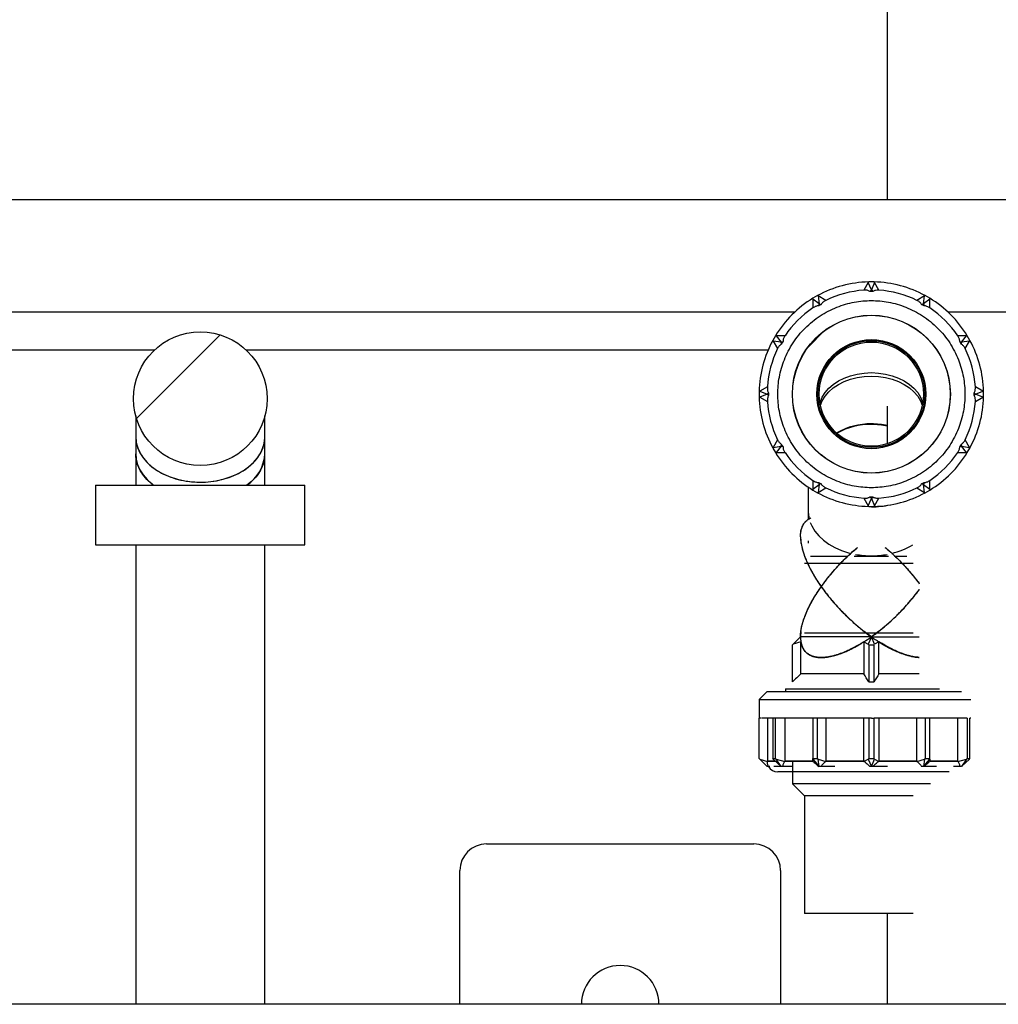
# Model space of a CAD drawing. Header units: millimetres. Extents: x 0 to 841, y 0 to 594.
# Tile 9 of 256: x 288 to 303, y 25 to 40. Entities that reach past the tile are written whole.
import ezdxf

# ---------------------------------------------------------------- set-up
doc = ezdxf.new("R2010")
doc.units = ezdxf.units.MM
doc.layers.add('TRAIT-FINS', color=9, linetype='Continuous')
doc.layers.add('TRAIT-FORT', color=4, linetype='Continuous', lineweight=25)

msp = doc.modelspace()

# ---------------------------------------------------------------- hatches: boundary and pattern name
at = {"layer": 'TRAIT-FINS'}
h = msp.add_hatch(dxfattribs=at)
h.set_pattern_fill('ANSI31', color=9, style=0)
edge = h.paths.add_edge_path(flags=0)
edge.add_arc((300.933, 34.364), 1.18, 0, 360)
edge = h.paths.add_edge_path(flags=0)
edge.add_arc((300.933, 34.364), 0.816, 0, 360)
h = msp.add_hatch(dxfattribs=at)
h.set_pattern_fill('ANSI31', color=9, style=0)
edge = h.paths.add_edge_path(flags=0)
edge.add_arc((290.894, 34.296), 1, 0, 360)
h = msp.add_hatch(dxfattribs=at)
h.set_pattern_fill('ANSI31', color=9, style=0)
edge = h.paths.add_edge_path(flags=0)
edge.add_line((296.596, 25.234), (297.756, 25.234))
edge.add_arc((297.176, 25.234), 0.58, 360, 540)

# ---------------------------------------------------------------- linework, layer by layer
at = {"layer": 'TRAIT-FORT', "color": 4, "linetype": 'Continuous', "lineweight": 25}
for p, q in [((301.176, 37.274), (301.176, 48.174)), ((320.176, 37.274), (272.192, 37.274)), ((300.887, 36.034), (300.821, 35.92)), ((300.887, 36.034), (300.893, 36.044)), ((300.933, 35.924), (300.887, 36.034)), ((300.973, 36.044), (300.893, 36.044)), ((300.979, 36.034), (300.933, 35.924)), ((300.973, 36.044), (300.979, 36.034)), ((301.045, 35.92), (300.979, 36.034)), ((300.128, 35.839), (300.058, 35.799)), ((300.137, 35.833), (300.128, 35.839)), ((300.137, 35.833), (300.153, 35.715)), ((300.252, 35.767), (300.137, 35.833)), ((300.911, 35.902), (300.933, 35.924)), ((300.933, 35.924), (300.955, 35.902)), ((301.729, 35.833), (301.614, 35.767)), ((301.713, 35.715), (301.729, 35.833)), ((301.729, 35.833), (301.738, 35.839)), ((301.808, 35.799), (301.738, 35.839)), ((300.058, 35.787), (300.058, 35.799)), ((300.058, 35.787), (300.058, 35.655)), ((300.153, 35.715), (300.058, 35.787)), ((300.145, 35.685), (300.153, 35.715)), ((300.153, 35.715), (300.183, 35.707)), ((301.684, 35.707), (301.713, 35.715)), ((301.808, 35.787), (301.713, 35.715)), ((301.713, 35.715), (301.721, 35.685)), ((301.808, 35.787), (301.808, 35.799)), ((301.808, 35.655), (301.808, 35.787)), ((280.472, 35.594), (299.789, 35.594)), ((302.077, 35.594), (303.592, 35.594)), ((299.498, 35.238), (299.458, 35.169)), ((299.509, 35.238), (299.498, 35.238)), ((299.509, 35.238), (299.582, 35.144)), ((299.641, 35.238), (299.509, 35.238)), ((302.357, 35.238), (302.225, 35.238)), ((302.284, 35.144), (302.357, 35.238)), ((302.357, 35.238), (302.368, 35.238)), ((302.408, 35.169), (302.368, 35.238)), ((299.464, 35.159), (299.458, 35.169)), ((299.582, 35.144), (299.464, 35.159)), ((299.464, 35.159), (299.53, 35.045)), ((299.582, 35.144), (299.612, 35.152)), ((299.59, 35.114), (299.582, 35.144)), ((302.255, 35.152), (302.284, 35.144)), ((302.284, 35.144), (302.276, 35.114)), ((302.402, 35.159), (302.284, 35.144)), ((302.336, 35.045), (302.402, 35.159)), ((302.402, 35.159), (302.408, 35.169)), ((280.618, 35.029), (290.213, 35.029)), ((291.574, 35.029), (299.39, 35.029)), ((299.263, 34.409), (299.253, 34.404)), ((299.253, 34.404), (299.253, 34.324)), ((299.377, 34.475), (299.263, 34.409)), ((299.263, 34.409), (299.373, 34.364)), ((299.373, 34.364), (299.263, 34.318)), ((299.373, 34.364), (299.395, 34.385)), ((299.395, 34.342), (299.373, 34.364)), ((302.471, 34.385), (302.493, 34.364)), ((302.493, 34.364), (302.471, 34.342)), ((302.603, 34.409), (302.489, 34.475)), ((302.493, 34.364), (302.603, 34.409)), ((302.603, 34.318), (302.493, 34.364)), ((302.603, 34.409), (302.613, 34.404)), ((302.613, 34.324), (302.613, 34.404)), ((299.263, 34.318), (299.253, 34.324)), ((299.263, 34.318), (299.377, 34.252)), ((301.176, 33.623), (301.176, 34.185)), ((302.489, 34.252), (302.603, 34.318)), ((302.603, 34.318), (302.613, 34.324)), ((289.928, 34.037), (289.928, 33.73)), ((291.86, 33.73), (291.86, 34.037)), ((289.928, 33.73), (289.928, 33.474)), ((291.86, 33.474), (291.86, 33.73)), ((299.53, 33.682), (299.464, 33.568)), ((299.582, 33.584), (299.59, 33.613)), ((302.276, 33.613), (302.284, 33.584)), ((302.402, 33.568), (302.336, 33.682)), ((289.928, 33.474), (289.928, 33.004)), ((291.86, 33.004), (291.86, 33.473)), ((299.464, 33.568), (299.458, 33.558)), ((299.458, 33.558), (299.498, 33.489)), ((299.464, 33.568), (299.582, 33.584)), ((299.509, 33.489), (299.498, 33.489)), ((299.582, 33.584), (299.509, 33.489)), ((299.509, 33.489), (299.641, 33.489)), ((299.612, 33.576), (299.582, 33.584)), ((302.225, 33.489), (302.357, 33.489)), ((302.284, 33.584), (302.255, 33.576)), ((302.284, 33.584), (302.402, 33.568)), ((302.357, 33.489), (302.284, 33.584)), ((302.357, 33.489), (302.368, 33.489)), ((302.368, 33.489), (302.408, 33.558)), ((302.402, 33.568), (302.408, 33.558)), ((289.328, 33.004), (289.328, 32.107)), ((289.328, 33.004), (292.459, 33.004)), ((292.459, 32.107), (292.459, 33.004)), ((300.058, 33.072), (300.058, 32.94)), ((300.058, 32.94), (300.153, 33.013)), ((300.153, 33.013), (300.137, 32.894)), ((300.153, 33.013), (300.145, 33.042)), ((300.183, 33.021), (300.153, 33.013)), ((301.713, 33.013), (301.684, 33.021)), ((301.721, 33.042), (301.713, 33.013)), ((301.713, 33.013), (301.808, 32.94)), ((301.729, 32.894), (301.713, 33.013)), ((301.808, 32.94), (301.808, 33.072)), ((299.989, 32.974), (299.989, 32.612)), ((300.058, 32.94), (300.058, 32.929)), ((300.058, 32.929), (300.128, 32.889)), ((300.137, 32.894), (300.128, 32.889)), ((300.137, 32.894), (300.252, 32.96)), ((301.614, 32.96), (301.729, 32.894)), ((301.729, 32.894), (301.738, 32.889)), ((301.738, 32.889), (301.808, 32.929)), ((301.808, 32.94), (301.808, 32.929)), ((300.821, 32.808), (300.887, 32.693)), ((300.887, 32.693), (300.933, 32.804)), ((300.933, 32.804), (300.911, 32.825)), ((300.955, 32.825), (300.933, 32.804)), ((300.933, 32.804), (300.979, 32.693)), ((300.979, 32.693), (301.045, 32.808)), ((299.989, 32.612), (299.989, 32.491)), ((300.887, 32.693), (300.893, 32.684)), ((300.893, 32.684), (300.973, 32.684)), ((300.979, 32.693), (300.973, 32.684)), ((299.874, 32.231), (299.875, 32.24)), ((299.989, 32.17), (299.989, 32.136)), ((289.328, 32.107), (292.459, 32.107)), ((289.928, 32.107), (289.928, 25.234)), ((291.86, 25.234), (291.86, 32.107)), ((299.933, 31.833), (301.558, 31.833)), ((300.025, 31.942), (300.582, 31.942)), ((300.675, 31.942), (301.191, 31.942)), ((301.286, 31.942), (301.464, 31.942)), ((299.879, 30.813), (299.873, 30.733)), ((299.933, 30.793), (301.558, 30.793)), ((300.933, 30.733), (300.827, 30.813)), ((300.933, 30.733), (300.851, 30.793)), ((301.039, 30.813), (300.933, 30.733)), ((299.763, 30.623), (299.873, 30.733)), ((299.879, 30.658), (299.763, 30.623)), ((300.933, 30.733), (299.873, 30.733)), ((299.879, 30.178), (299.879, 30.658)), ((300.82, 30.658), (300.887, 30.623)), ((300.82, 30.658), (300.82, 30.178)), ((300.933, 30.733), (300.887, 30.623)), ((300.979, 30.623), (300.933, 30.733)), ((300.933, 30.733), (301.65, 30.733)), ((301.046, 30.658), (300.979, 30.623)), ((301.046, 30.178), (301.046, 30.658)), ((299.753, 30.613), (299.763, 30.623)), ((299.753, 30.057), (299.753, 30.613)), ((300.893, 30.613), (300.887, 30.623)), ((300.893, 30.613), (300.893, 30.057)), ((300.893, 30.613), (300.973, 30.613)), ((300.973, 30.613), (300.979, 30.623)), ((300.973, 30.057), (300.973, 30.613)), ((299.753, 30.058), (299.753, 30.058)), ((300.82, 30.178), (299.879, 30.178)), ((301.65, 30.178), (301.046, 30.178)), ((299.373, 29.913), (299.253, 29.793)), ((299.373, 29.913), (302.284, 29.913)), ((299.648, 29.953), (299.648, 29.913)), ((299.648, 29.953), (301.953, 29.953)), ((299.253, 29.793), (299.253, 29.513)), ((299.253, 29.793), (302.421, 29.793)), ((299.253, 28.913), (299.253, 29.513)), ((299.377, 29.513), (299.377, 28.873)), ((299.458, 29.513), (299.458, 28.913)), ((299.498, 29.513), (299.478, 29.513)), ((299.498, 29.513), (299.499, 29.513)), ((299.498, 28.913), (299.498, 29.513)), ((299.641, 29.513), (299.641, 28.873)), ((300.093, 29.513), (300.058, 29.513)), ((300.058, 29.513), (300.058, 28.913)), ((300.128, 28.913), (300.128, 29.513)), ((300.252, 29.513), (300.252, 28.873)), ((300.821, 28.873), (300.821, 29.513)), ((300.893, 29.513), (300.893, 29.513)), ((300.933, 29.513), (300.893, 29.513)), ((300.893, 29.513), (300.893, 28.913)), ((300.933, 29.513), (300.973, 29.513)), ((300.98, 29.513), (300.973, 29.513)), ((300.973, 28.913), (300.973, 29.513)), ((300.973, 29.513), (300.973, 29.513)), ((301.045, 29.513), (301.045, 28.873)), ((301.614, 28.873), (301.614, 29.513)), ((301.738, 29.513), (301.738, 29.513)), ((301.773, 29.513), (301.738, 29.513)), ((301.738, 29.513), (301.738, 28.913)), ((301.808, 29.513), (301.773, 29.513)), ((301.808, 28.913), (301.808, 29.513)), ((302.225, 28.873), (302.225, 29.513)), ((302.368, 29.513), (302.368, 28.913)), ((302.408, 28.913), (302.408, 29.513)), ((299.263, 28.904), (299.253, 28.913)), ((299.263, 28.904), (299.377, 28.869)), ((299.373, 28.793), (299.263, 28.904)), ((299.458, 28.913), (299.498, 28.913)), ((299.464, 28.904), (299.458, 28.913)), ((299.464, 28.904), (299.582, 28.793)), ((299.509, 28.904), (299.498, 28.913)), ((299.509, 28.904), (299.641, 28.869)), ((299.582, 28.793), (299.509, 28.904)), ((300.058, 28.913), (300.128, 28.913)), ((300.058, 28.904), (300.058, 28.913)), ((300.058, 28.904), (300.153, 28.793)), ((300.058, 28.869), (300.058, 28.904)), ((300.137, 28.904), (300.128, 28.913)), ((300.137, 28.904), (300.252, 28.869)), ((300.153, 28.793), (300.137, 28.904)), ((300.821, 28.869), (300.887, 28.904)), ((300.887, 28.904), (300.893, 28.913)), ((300.887, 28.904), (300.933, 28.793)), ((300.893, 28.913), (300.973, 28.913)), ((300.933, 28.793), (300.979, 28.904)), ((300.979, 28.904), (300.973, 28.913)), ((300.979, 28.904), (301.045, 28.869)), ((301.614, 28.869), (301.729, 28.904)), ((301.729, 28.904), (301.713, 28.793)), ((301.713, 28.793), (301.808, 28.904)), ((301.729, 28.904), (301.738, 28.913)), ((301.738, 28.913), (301.808, 28.913)), ((301.808, 28.904), (301.808, 28.913)), ((301.808, 28.904), (301.808, 28.869)), ((302.225, 28.869), (302.357, 28.904)), ((302.357, 28.904), (302.284, 28.794)), ((302.287, 28.796), (302.402, 28.904)), ((302.357, 28.904), (302.368, 28.913)), ((302.368, 28.913), (302.408, 28.913)), ((302.402, 28.904), (302.408, 28.913)), ((299.395, 28.793), (299.373, 28.793)), ((299.496, 28.873), (299.376, 28.873)), ((299.376, 28.873), (299.496, 28.873)), ((299.496, 28.873), (299.377, 28.873)), ((299.415, 28.793), (299.395, 28.793)), ((299.582, 28.793), (299.472, 28.793)), ((299.612, 28.793), (299.582, 28.793)), ((299.742, 28.793), (299.612, 28.793)), ((299.635, 28.873), (300.058, 28.873)), ((299.635, 28.873), (300.058, 28.873)), ((300.058, 28.873), (299.636, 28.873)), ((300.058, 28.873), (299.636, 28.873)), ((300.058, 28.873), (299.636, 28.873)), ((300.058, 28.873), (299.636, 28.873)), ((300.058, 28.873), (299.636, 28.873)), ((300.058, 28.873), (299.636, 28.873)), ((299.636, 28.873), (300.058, 28.873)), ((299.636, 28.873), (300.058, 28.873)), ((299.636, 28.873), (300.058, 28.873)), ((299.637, 28.873), (300.058, 28.873)), ((299.637, 28.873), (300.058, 28.873)), ((300.058, 28.873), (299.641, 28.873)), ((299.751, 28.873), (299.751, 28.713)), ((300.153, 28.793), (300.145, 28.793)), ((300.183, 28.793), (300.153, 28.793)), ((300.389, 28.793), (300.183, 28.793)), ((300.245, 28.873), (300.821, 28.873)), ((300.821, 28.873), (300.249, 28.873)), ((300.821, 28.873), (300.249, 28.873)), ((300.821, 28.873), (300.249, 28.873)), ((300.821, 28.873), (300.249, 28.873)), ((300.821, 28.873), (300.249, 28.873)), ((300.249, 28.873), (300.821, 28.873)), ((300.249, 28.873), (300.821, 28.873)), ((300.249, 28.873), (300.821, 28.873)), ((300.249, 28.873), (300.821, 28.873)), ((300.249, 28.873), (300.821, 28.873)), ((300.249, 28.873), (300.821, 28.873)), ((300.821, 28.873), (300.25, 28.873)), ((300.821, 28.873), (300.25, 28.873)), ((300.821, 28.873), (300.25, 28.873)), ((300.821, 28.873), (300.25, 28.873)), ((300.821, 28.873), (300.25, 28.873)), ((300.25, 28.873), (300.821, 28.873)), ((300.25, 28.873), (300.821, 28.873)), ((300.25, 28.873), (300.821, 28.873)), ((300.828, 28.873), (300.251, 28.873)), ((300.251, 28.873), (300.821, 28.873)), ((300.933, 28.793), (300.911, 28.793)), ((300.955, 28.793), (300.933, 28.793)), ((301.176, 28.793), (300.955, 28.793)), ((301.038, 28.873), (301.614, 28.873)), ((301.614, 28.873), (301.045, 28.873)), ((301.614, 28.873), (301.045, 28.873)), ((301.614, 28.873), (301.045, 28.873)), ((301.614, 28.873), (301.045, 28.873)), ((301.614, 28.873), (301.045, 28.873)), ((301.614, 28.873), (301.045, 28.873)), ((301.614, 28.873), (301.045, 28.873)), ((301.614, 28.873), (301.045, 28.873)), ((301.614, 28.873), (301.045, 28.873)), ((301.614, 28.873), (301.045, 28.873)), ((301.614, 28.873), (301.045, 28.873)), ((301.045, 28.873), (301.614, 28.873)), ((301.045, 28.873), (301.614, 28.873)), ((301.045, 28.873), (301.614, 28.873)), ((301.045, 28.873), (301.614, 28.873)), ((301.045, 28.873), (301.614, 28.873)), ((301.045, 28.873), (301.614, 28.873)), ((301.045, 28.873), (301.614, 28.873)), ((301.045, 28.873), (301.614, 28.873)), ((301.045, 28.873), (301.614, 28.873)), ((301.045, 28.873), (301.614, 28.873)), ((301.713, 28.793), (301.684, 28.793)), ((301.721, 28.793), (301.713, 28.793)), ((301.907, 28.793), (301.721, 28.793)), ((302.229, 28.873), (301.808, 28.873)), ((302.231, 28.873), (301.808, 28.873)), ((302.23, 28.873), (301.808, 28.873)), ((302.225, 28.873), (301.808, 28.873)), ((302.23, 28.873), (301.808, 28.873)), ((302.23, 28.873), (301.808, 28.873)), ((302.229, 28.873), (301.808, 28.873)), ((302.231, 28.873), (301.808, 28.873)), ((302.229, 28.873), (301.808, 28.873)), ((302.229, 28.873), (301.808, 28.873)), ((301.808, 28.873), (302.23, 28.873)), ((301.808, 28.873), (302.23, 28.873)), ((301.808, 28.873), (302.23, 28.873)), ((301.808, 28.873), (302.23, 28.873)), ((301.808, 28.873), (302.23, 28.873)), ((301.808, 28.873), (302.23, 28.873)), ((301.808, 28.873), (302.23, 28.873)), ((302.283, 28.793), (302.255, 28.793)), ((299.753, 28.713), (299.753, 28.533)), ((299.753, 28.533), (299.933, 28.353)), ((300.933, 28.533), (299.753, 28.533)), ((301.818, 28.533), (300.933, 28.533)), ((299.933, 28.353), (299.933, 26.593)), ((301.558, 28.353), (299.933, 28.353)), ((295.176, 27.634), (299.176, 27.634)), ((294.776, 25.234), (294.776, 27.234)), ((299.576, 27.234), (299.576, 25.234)), ((301.558, 26.593), (299.933, 26.593)), ((301.176, 25.234), (301.176, 26.593)), ((289.928, 25.234), (275.576, 25.234)), ((290.894, 25.234), (289.928, 25.234)), ((291.86, 25.234), (290.894, 25.234)), ((294.776, 25.234), (291.86, 25.234)), ((296.596, 25.234), (294.776, 25.234)), ((297.756, 25.234), (296.596, 25.234)), ((299.576, 25.234), (297.756, 25.234)), ((301.176, 25.234), (299.576, 25.234)), ((320.176, 25.234), (301.176, 25.234))]:
    msp.add_line(p, q, dxfattribs=at)
at = {"layer": 'TRAIT-FORT', "color": 4, "linetype": 'Continuous', "lineweight": 25, "flags": 128}
for points in [[(300.165, 34.229), (300.169, 34.246), (300.198, 34.319), (300.24, 34.388), (300.296, 34.452), (300.363, 34.51), (300.441, 34.562), (300.528, 34.605), (300.622, 34.64), (300.723, 34.665), (300.827, 34.68), (300.933, 34.686)], [(300.171, 34.198), (300.198, 34.266), (300.24, 34.335), (300.296, 34.399), (300.363, 34.457), (300.441, 34.509), (300.528, 34.552), (300.622, 34.587), (300.723, 34.612), (300.827, 34.627), (300.933, 34.632)], [(300.933, 34.686), (301.039, 34.68), (301.143, 34.665), (301.244, 34.64), (301.338, 34.605), (301.425, 34.562), (301.503, 34.51), (301.57, 34.452), (301.626, 34.388), (301.668, 34.319), (301.697, 34.246), (301.701, 34.229)], [(300.933, 34.632), (301.039, 34.627), (301.143, 34.612), (301.244, 34.587), (301.338, 34.552), (301.425, 34.509), (301.503, 34.457), (301.57, 34.399), (301.626, 34.335), (301.668, 34.266), (301.695, 34.198)], [(289.928, 33.73), (289.935, 33.647), (289.956, 33.566), (289.99, 33.488), (290.038, 33.412), (290.099, 33.342), (290.171, 33.277), (290.253, 33.218), (290.345, 33.168), (290.445, 33.125), (290.551, 33.091), (290.662, 33.067), (290.777, 33.052), (290.894, 33.047)], [(290.894, 33.047), (291.01, 33.052), (291.125, 33.067), (291.236, 33.091), (291.343, 33.125), (291.442, 33.168), (291.534, 33.218), (291.617, 33.277), (291.689, 33.342), (291.749, 33.412), (291.797, 33.488), (291.832, 33.566), (291.853, 33.647), (291.86, 33.73)], [(289.928, 33.474), (289.935, 33.391), (289.956, 33.31), (289.99, 33.231), (290.038, 33.156), (290.099, 33.086), (290.171, 33.021), (290.192, 33.004)], [(299.989, 32.612), (299.993, 32.551), (300.003, 32.499)], [(300.02, 32.444), (300.043, 32.391), (300.088, 32.315), (300.146, 32.244), (300.216, 32.178), (300.297, 32.119), (300.388, 32.068), (300.486, 32.024), (300.592, 31.99), (300.628, 31.981)]]:
    msp.add_lwpolyline(points, dxfattribs=at)
at = {"layer": 'TRAIT-FORT', "color": 4, "linetype": 'Continuous', "lineweight": 25}
for centre, radius in [((300.933, 34.364), 1.182), ((300.933, 34.364), 1.18), ((290.894, 34.296), 1), ((300.933, 34.364), 0.816), ((300.933, 34.364), 0.8), ((300.933, 34.364), 0.78)]:
    msp.add_circle(centre, radius, dxfattribs=at)
for centre, radius, start, end in [((300.933, 34.364), 1.68, 91.3738, 118.6262), ((300.933, 34.364), 1.68, 61.3738, 88.6262), ((300.933, 34.364), 1.56, 94.102, 115.898), ((300.933, 34.364), 1.56, 64.102, 85.898), ((300.933, 34.364), 1.68, 121.3738, 148.6262), ((300.933, 34.364), 1.56, 124.102, 145.898), ((300.933, 34.364), 1.68, 31.3738, 58.6262), ((300.933, 34.364), 1.56, 34.102, 55.898), ((300.933, 34.364), 1.68, 151.3738, 178.6262), ((300.933, 34.364), 1.68, 1.3738, 28.6262), ((300.933, 34.364), 1.56, 154.102, 175.898), ((300.933, 34.364), 1.56, 4.102, 25.898), ((300.933, 34.364), 1.68, 181.3738, 208.6262), ((300.933, 34.364), 1.56, 184.102, 205.898), ((300.933, 34.364), 1.56, 334.102, 355.898), ((300.933, 34.364), 1.68, 331.3738, 358.6262), ((300.918, 32.914), 1.005, 89.1176, 119.8261), ((300.918, 32.905), 1.007, 89.1324, 119.4946), ((300.935, 32.815), 1.103, 77.3417, 90.084), ((300.935, 32.808), 1.103, 77.3417, 90.084), ((291.264, 33.5), 0.596, 303.7374, 357.4987), ((300.933, 34.364), 1.68, 211.3738, 238.6262), ((300.933, 34.364), 1.56, 214.102, 235.898), ((300.933, 34.364), 1.56, 304.102, 325.898), ((300.933, 34.364), 1.68, 301.3738, 328.6262), ((300.933, 34.364), 1.68, 241.3738, 268.6262), ((300.933, 34.364), 1.56, 244.102, 265.898), ((300.933, 34.364), 1.68, 271.3738, 298.6262), ((300.933, 34.364), 1.56, 274.102, 295.898), ((300.935, 33.982), 1.304, 269.9271, 282.4385), ((300.987, 33.047), 1.095, 283.3209, 301.1617), ((300.932, 33.255), 1.31, 259.5404, 270.0556), ((300.934, 33.255), 1.31, 269.9444, 280.4596), ((299.533, 28.873), 0.16, 210, 270), ((295.176, 27.234), 0.4, 90, 180), ((299.176, 27.234), 0.4, 0, 90), ((297.176, 25.234), 0.58, 360, 180)]:
    msp.add_arc(centre, radius, start, end, dxfattribs=at)
for major_axis, start_param, end_param in [((0.979, 0.979), 2.748894, 2.855467), ((0.979, 0.979), 4.213116, 4.31969), ((0.979, -0.979), 5.105088, 5.211662)]:
    msp.add_ellipse((300.933, 31.483), major_axis=major_axis, ratio=0.414214, start_param=start_param, end_param=end_param, dxfattribs=at)
for points, knots in [([(300.911, 35.902), (300.905, 35.906), (300.899, 35.909), (300.885, 35.914), (300.878, 35.916), (300.862, 35.919), (300.854, 35.919), (300.838, 35.92), (300.83, 35.92), (300.821, 35.92)], [0, 0, 0, 0, 0.25, 0.25, 0.5, 0.5, 0.75, 0.75, 1, 1, 1, 1]), ([(301.045, 35.92), (301.028, 35.921), (301.012, 35.92), (300.989, 35.916), (300.981, 35.914), (300.967, 35.909), (300.961, 35.906), (300.955, 35.902)], [0, 0, 0, 0, 0.5, 0.5, 0.75, 0.75, 1, 1, 1, 1]), ([(300.933, 35.764), (300.89, 35.764), (300.805, 35.76), (300.675, 35.742), (300.546, 35.711), (300.415, 35.667), (300.288, 35.609), (300.165, 35.537), (300.049, 35.452), (299.941, 35.355), (299.844, 35.248), (299.76, 35.132), (299.688, 35.009), (299.63, 34.882), (299.585, 34.751), (299.555, 34.621), (299.537, 34.492), (299.531, 34.364), (299.537, 34.236), (299.555, 34.106), (299.585, 33.976), (299.63, 33.846), (299.688, 33.719), (299.76, 33.595), (299.844, 33.479), (299.941, 33.372), (300.049, 33.275), (300.165, 33.19), (300.288, 33.118), (300.415, 33.061), (300.546, 33.016), (300.675, 32.985), (300.805, 32.968), (300.933, 32.962), (301.061, 32.968), (301.191, 32.985), (301.321, 33.016), (301.451, 33.061), (301.578, 33.118), (301.701, 33.19), (301.817, 33.275), (301.925, 33.372), (302.022, 33.479), (302.106, 33.595), (302.178, 33.719), (302.236, 33.846), (302.281, 33.976), (302.311, 34.106), (302.329, 34.236), (302.335, 34.364), (302.329, 34.492), (302.311, 34.621), (302.281, 34.751), (302.236, 34.882), (302.178, 35.009), (302.106, 35.132), (302.022, 35.248), (301.925, 35.355), (301.817, 35.452), (301.701, 35.537), (301.578, 35.609), (301.451, 35.667), (301.321, 35.711), (301.191, 35.742), (301.061, 35.76), (300.976, 35.764), (300.933, 35.764)], [0, 0, 0, 0, 0.014561, 0.029124, 0.044559, 0.059997, 0.076075, 0.092156, 0.108577, 0.125, 0.141421, 0.157844, 0.173922, 0.190003, 0.205438, 0.220876, 0.235437, 0.25, 0.264561, 0.279124, 0.294559, 0.309997, 0.326075, 0.342156, 0.358577, 0.375, 0.391421, 0.407844, 0.423922, 0.440003, 0.455438, 0.470876, 0.485437, 0.5, 0.514561, 0.529124, 0.544559, 0.559997, 0.576075, 0.592156, 0.608577, 0.625, 0.641421, 0.657844, 0.673922, 0.690003, 0.705438, 0.720876, 0.735437, 0.75, 0.764561, 0.779124, 0.794559, 0.809997, 0.826075, 0.842156, 0.858577, 0.875, 0.891421, 0.907844, 0.923922, 0.940003, 0.955438, 0.970876, 0.985437, 1, 1, 1, 1]), ([(300.145, 35.685), (300.138, 35.686), (300.131, 35.685), (300.116, 35.682), (300.109, 35.68), (300.094, 35.675), (300.087, 35.672), (300.073, 35.664), (300.065, 35.66), (300.058, 35.655)], [0, 0, 0, 0, 0.25, 0.25, 0.5, 0.5, 0.75, 0.75, 1, 1, 1, 1]), ([(300.252, 35.767), (300.237, 35.759), (300.223, 35.751), (300.205, 35.736), (300.2, 35.731), (300.19, 35.719), (300.186, 35.713), (300.183, 35.707)], [0, 0, 0, 0, 0.5, 0.5, 0.75, 0.75, 1, 1, 1, 1]), ([(301.684, 35.707), (301.68, 35.713), (301.676, 35.719), (301.667, 35.731), (301.661, 35.736), (301.649, 35.746), (301.643, 35.75), (301.629, 35.759), (301.622, 35.763), (301.614, 35.767)], [0, 0, 0, 0, 0.25, 0.25, 0.5, 0.5, 0.75, 0.75, 1, 1, 1, 1]), ([(301.808, 35.655), (301.794, 35.665), (301.779, 35.672), (301.758, 35.68), (301.75, 35.682), (301.735, 35.685), (301.728, 35.686), (301.721, 35.685)], [0, 0, 0, 0, 0.5, 0.5, 0.75, 0.75, 1, 1, 1, 1]), ([(299.641, 35.238), (299.632, 35.224), (299.625, 35.21), (299.616, 35.188), (299.614, 35.181), (299.612, 35.166), (299.611, 35.159), (299.612, 35.152)], [0, 0, 0, 0, 0.5, 0.5, 0.75, 0.75, 1, 1, 1, 1]), ([(302.255, 35.152), (302.255, 35.159), (302.254, 35.166), (302.252, 35.181), (302.25, 35.188), (302.244, 35.203), (302.241, 35.21), (302.234, 35.224), (302.229, 35.231), (302.225, 35.238)], [0, 0, 0, 0, 0.25, 0.25, 0.5, 0.5, 0.75, 0.75, 1, 1, 1, 1]), ([(299.59, 35.114), (299.583, 35.111), (299.577, 35.107), (299.566, 35.097), (299.561, 35.092), (299.551, 35.08), (299.546, 35.073), (299.538, 35.06), (299.534, 35.052), (299.53, 35.045)], [0, 0, 0, 0, 0.25, 0.25, 0.5, 0.5, 0.75, 0.75, 1, 1, 1, 1]), ([(302.336, 35.045), (302.329, 35.06), (302.32, 35.074), (302.305, 35.092), (302.3, 35.097), (302.289, 35.107), (302.283, 35.111), (302.276, 35.114)], [0, 0, 0, 0, 0.5, 0.5, 0.75, 0.75, 1, 1, 1, 1]), ([(299.377, 34.475), (299.376, 34.459), (299.377, 34.442), (299.381, 34.419), (299.382, 34.412), (299.387, 34.398), (299.391, 34.391), (299.395, 34.385)], [0, 0, 0, 0, 0.5, 0.5, 0.75, 0.75, 1, 1, 1, 1]), ([(299.395, 34.342), (299.391, 34.336), (299.387, 34.329), (299.383, 34.315), (299.381, 34.308), (299.378, 34.293), (299.377, 34.285), (299.377, 34.269), (299.377, 34.26), (299.377, 34.252)], [0, 0, 0, 0, 0.25, 0.25, 0.5, 0.5, 0.75, 0.75, 1, 1, 1, 1]), ([(302.471, 34.385), (302.475, 34.391), (302.479, 34.398), (302.484, 34.412), (302.485, 34.419), (302.488, 34.434), (302.489, 34.442), (302.49, 34.459), (302.489, 34.467), (302.489, 34.475)], [0, 0, 0, 0, 0.25, 0.25, 0.5, 0.5, 0.75, 0.75, 1, 1, 1, 1]), ([(302.489, 34.252), (302.49, 34.269), (302.489, 34.285), (302.485, 34.308), (302.484, 34.315), (302.479, 34.329), (302.475, 34.336), (302.471, 34.342)], [0, 0, 0, 0, 0.5, 0.5, 0.75, 0.75, 1, 1, 1, 1]), ([(289.928, 33.725), (289.931, 33.689), (289.936, 33.614), (289.978, 33.504), (290.044, 33.398), (290.135, 33.302), (290.248, 33.218), (290.378, 33.148), (290.524, 33.095), (290.696, 33.057), (290.876, 33.043), (291.056, 33.053), (291.213, 33.082), (291.363, 33.129), (291.499, 33.193), (291.618, 33.273), (291.716, 33.365), (291.791, 33.468), (291.839, 33.578), (291.861, 33.666), (291.857, 33.715), (291.857, 33.727)], [0, 0, 0, 0, 0.050919, 0.105574, 0.158688, 0.213342, 0.266456, 0.32111, 0.374224, 0.428878, 0.499515, 0.552629, 0.607283, 0.660397, 0.715052, 0.768165, 0.82282, 0.875934, 0.930588, 0.983702, 1, 1, 1, 1]), ([(299.53, 33.682), (299.537, 33.667), (299.546, 33.654), (299.561, 33.636), (299.566, 33.63), (299.577, 33.62), (299.583, 33.616), (299.59, 33.613)], [0, 0, 0, 0, 0.5, 0.5, 0.75, 0.75, 1, 1, 1, 1]), ([(302.276, 33.613), (302.283, 33.616), (302.289, 33.62), (302.3, 33.63), (302.305, 33.636), (302.315, 33.647), (302.32, 33.654), (302.329, 33.668), (302.333, 33.675), (302.336, 33.682)], [0, 0, 0, 0, 0.25, 0.25, 0.5, 0.5, 0.75, 0.75, 1, 1, 1, 1]), ([(290.195, 33.004), (290.188, 33.009), (290.14, 33.04), (290.072, 33.11), (289.996, 33.212), (289.941, 33.332), (289.933, 33.42), (289.928, 33.469)], [0, 0, 0, 0, 0.039888, 0.267175, 0.488058, 0.715345, 1, 1, 1, 1]), ([(291.856, 33.471), (291.856, 33.445), (291.856, 33.382), (291.825, 33.281), (291.767, 33.174), (291.689, 33.079), (291.623, 33.028), (291.592, 33.004)], [0, 0, 0, 0, 0.148293, 0.368284, 0.594655, 0.814646, 1, 1, 1, 1]), ([(299.612, 33.576), (299.611, 33.569), (299.612, 33.561), (299.614, 33.547), (299.616, 33.539), (299.622, 33.525), (299.625, 33.517), (299.633, 33.503), (299.637, 33.496), (299.641, 33.489)], [0, 0, 0, 0, 0.25, 0.25, 0.5, 0.5, 0.75, 0.75, 1, 1, 1, 1]), ([(302.225, 33.489), (302.234, 33.503), (302.242, 33.517), (302.25, 33.539), (302.252, 33.547), (302.254, 33.561), (302.255, 33.569), (302.255, 33.576)], [0, 0, 0, 0, 0.5, 0.5, 0.75, 0.75, 1, 1, 1, 1]), ([(300.058, 33.072), (300.072, 33.063), (300.087, 33.055), (300.109, 33.047), (300.116, 33.045), (300.131, 33.042), (300.138, 33.042), (300.145, 33.042)], [0, 0, 0, 0, 0.5, 0.5, 0.75, 0.75, 1, 1, 1, 1]), ([(300.183, 33.021), (300.186, 33.014), (300.19, 33.008), (300.199, 32.997), (300.205, 32.992), (300.217, 32.982), (300.223, 32.977), (300.237, 32.968), (300.244, 32.964), (300.252, 32.96)], [0, 0, 0, 0, 0.25, 0.25, 0.5, 0.5, 0.75, 0.75, 1, 1, 1, 1]), ([(301.614, 32.96), (301.629, 32.968), (301.643, 32.976), (301.661, 32.991), (301.666, 32.997), (301.676, 33.008), (301.68, 33.014), (301.684, 33.021)], [0, 0, 0, 0, 0.5, 0.5, 0.75, 0.75, 1, 1, 1, 1]), ([(301.721, 33.042), (301.728, 33.042), (301.735, 33.042), (301.75, 33.045), (301.757, 33.047), (301.772, 33.052), (301.779, 33.056), (301.794, 33.063), (301.801, 33.067), (301.808, 33.072)], [0, 0, 0, 0, 0.25, 0.25, 0.5, 0.5, 0.75, 0.75, 1, 1, 1, 1]), ([(300.821, 32.808), (300.838, 32.807), (300.854, 32.807), (300.877, 32.811), (300.885, 32.813), (300.899, 32.818), (300.905, 32.821), (300.911, 32.825)], [0, 0, 0, 0, 0.5, 0.5, 0.75, 0.75, 1, 1, 1, 1]), ([(300.955, 32.825), (300.961, 32.821), (300.967, 32.818), (300.981, 32.813), (300.989, 32.811), (301.004, 32.809), (301.012, 32.808), (301.028, 32.807), (301.036, 32.807), (301.045, 32.808)], [0, 0, 0, 0, 0.25, 0.25, 0.5, 0.5, 0.75, 0.75, 1, 1, 1, 1]), ([(299.875, 32.241), (299.875, 32.251), (299.874, 32.284), (299.883, 32.332), (299.9, 32.387), (299.928, 32.435), (299.966, 32.476), (299.999, 32.501), (300.023, 32.51), (300.027, 32.511)], [0, 0, 0, 0, 0.083984, 0.265795, 0.438016, 0.6178, 0.789316, 0.964858, 1, 1, 1, 1]), ([(299.878, 32.3), (299.878, 32.3), (299.879, 32.328), (299.896, 32.377), (299.929, 32.439), (299.975, 32.482), (300.006, 32.505), (300.026, 32.512), (300.026, 32.512)], [0, 0, 0, 0, 0.001347, 0.288873, 0.575262, 0.78893, 0.997404, 1, 1, 1, 1]), ([(299.874, 32.231), (299.874, 32.225), (299.872, 32.197), (299.88, 32.14), (299.894, 32.062), (299.92, 31.976), (299.952, 31.891), (299.989, 31.807), (300.03, 31.727), (300.077, 31.644), (300.131, 31.558), (300.192, 31.47), (300.258, 31.381), (300.328, 31.295), (300.399, 31.212), (300.473, 31.132), (300.565, 31.039), (300.675, 30.937), (300.803, 30.828), (300.891, 30.764), (300.933, 30.733)], [0, 0, 0, 0, 0.015235, 0.067624, 0.12354, 0.18125, 0.243927, 0.291962, 0.345207, 0.398659, 0.449625, 0.5088, 0.565903, 0.618502, 0.671918, 0.724863, 0.772981, 0.854841, 0.929921, 1, 1, 1, 1]), ([(299.875, 32.231), (299.875, 32.215), (299.874, 32.167), (299.89, 32.076), (299.921, 31.971), (299.962, 31.867), (300.009, 31.767), (300.065, 31.664), (300.135, 31.551), (300.211, 31.442), (300.296, 31.332), (300.381, 31.232), (300.481, 31.123), (300.594, 31.01), (300.72, 30.897), (300.833, 30.806), (300.905, 30.754), (300.933, 30.733)], [0, 0, 0, 0, 0.037923, 0.112575, 0.191921, 0.253822, 0.318857, 0.38614, 0.45142, 0.532431, 0.592523, 0.659432, 0.723217, 0.804798, 0.881312, 0.953333, 1, 1, 1, 1]), ([(299.873, 30.733), (299.874, 30.754), (299.875, 30.798), (299.887, 30.871), (299.908, 30.952), (299.938, 31.04), (299.977, 31.133), (300.027, 31.234), (300.087, 31.338), (300.157, 31.446), (300.235, 31.556), (300.32, 31.662), (300.411, 31.768), (300.504, 31.866), (300.608, 31.969), (300.684, 32.035), (300.726, 32.071)], [0, 0, 0, 0, 0.053106, 0.113291, 0.177708, 0.243619, 0.315673, 0.384191, 0.463774, 0.540097, 0.616949, 0.698727, 0.769099, 0.845457, 0.914311, 1, 1, 1, 1]), ([(299.873, 30.733), (299.874, 30.756), (299.876, 30.803), (299.889, 30.88), (299.912, 30.965), (299.939, 31.042), (299.967, 31.109), (299.993, 31.165), (300.023, 31.224), (300.056, 31.284), (300.091, 31.343), (300.13, 31.405), (300.174, 31.47), (300.221, 31.535), (300.268, 31.597), (300.314, 31.654), (300.365, 31.715), (300.418, 31.774), (300.47, 31.831), (300.546, 31.908), (300.63, 31.989), (300.702, 32.05), (300.727, 32.071)], [0, 0, 0, 0, 0.058899, 0.121683, 0.186729, 0.257186, 0.29556, 0.336723, 0.380678, 0.423776, 0.467825, 0.507571, 0.556433, 0.608852, 0.645294, 0.68955, 0.732641, 0.776927, 0.8182, 0.856464, 0.949848, 1, 1, 1, 1]), ([(301.14, 32.071), (301.144, 32.068), (301.18, 32.038), (301.249, 31.976), (301.337, 31.891), (301.418, 31.807), (301.491, 31.727), (301.56, 31.644), (301.613, 31.578), (301.641, 31.539), (301.65, 31.527)], [0, 0, 0, 0, 0.018046, 0.180781, 0.357522, 0.492976, 0.643123, 0.793852, 0.93757, 1, 1, 1, 1]), ([(301.14, 32.071), (301.182, 32.035), (301.27, 31.958), (301.396, 31.833), (301.518, 31.696), (301.603, 31.593), (301.644, 31.536), (301.65, 31.527)], [0, 0, 0, 0, 0.2133906, 0.4461183, 0.6969686, 0.9537772, 1, 1, 1, 1]), ([(300.933, 30.733), (300.965, 30.756), (301.03, 30.803), (301.125, 30.88), (301.222, 30.965), (301.303, 31.042), (301.37, 31.109), (301.424, 31.165), (301.477, 31.224), (301.529, 31.284), (301.577, 31.343), (301.619, 31.395), (301.642, 31.427), (301.652, 31.441)], [0, 0, 0, 0, 0.109832, 0.226907, 0.348202, 0.479586, 0.551143, 0.627901, 0.709866, 0.790232, 0.872373, 0.946489, 1, 1, 1, 1]), ([(300.933, 30.733), (300.947, 30.743), (300.976, 30.764), (301.035, 30.809), (301.113, 30.871), (301.207, 30.952), (301.303, 31.04), (301.395, 31.133), (301.487, 31.234), (301.573, 31.335), (301.626, 31.406), (301.651, 31.439)], [0, 0, 0, 0, 0.048957, 0.099182, 0.211566, 0.331853, 0.454929, 0.589477, 0.717422, 0.866028, 1, 1, 1, 1]), ([(299.879, 30.812), (299.878, 30.806), (299.873, 30.779), (299.873, 30.754), (299.873, 30.733)], [0, 0, 0, 0, 0.199216, 1, 1, 1, 1]), ([(299.873, 30.733), (299.873, 30.737), (299.873, 30.745), (299.874, 30.758), (299.874, 30.77), (299.875, 30.783), (299.876, 30.791), (299.876, 30.796)], [0, 0, 0, 0, 0.197642, 0.396419, 0.596376, 0.797556, 1, 1, 1, 1]), ([(301.022, 30.799), (301.02, 30.798), (300.992, 30.775), (300.962, 30.754), (300.933, 30.733)], [0, 0, 0, 0, 0.045375, 1, 1, 1, 1]), ([(300.82, 30.658), (300.814, 30.654), (300.803, 30.647), (300.785, 30.636), (300.767, 30.625), (300.75, 30.615), (300.732, 30.605), (300.715, 30.595), (300.698, 30.586), (300.68, 30.576), (300.663, 30.567), (300.646, 30.558), (300.601, 30.536), (300.53, 30.503), (300.434, 30.467), (300.342, 30.441), (300.256, 30.426), (300.176, 30.421), (300.105, 30.427), (300.043, 30.444), (299.99, 30.471), (299.947, 30.507), (299.923, 30.54), (299.91, 30.564), (299.904, 30.576), (299.898, 30.588), (299.893, 30.601), (299.889, 30.615), (299.885, 30.629), (299.882, 30.643), (299.88, 30.653), (299.879, 30.658)], [0, 0, 0, 0, 0.013679, 0.027261, 0.040751, 0.054152, 0.06747, 0.080707, 0.09387, 0.106961, 0.119987, 0.13295, 0.145857, 0.220475, 0.292851, 0.364832, 0.435508, 0.50552, 0.575602, 0.644997, 0.715754, 0.785524, 0.857419, 0.874782, 0.892255, 0.909848, 0.927573, 0.94544, 0.96346, 0.981644, 1, 1, 1, 1]), ([(300.82, 30.658), (300.814, 30.654), (300.801, 30.646), (300.782, 30.634), (300.763, 30.623), (300.745, 30.612), (300.726, 30.601), (300.707, 30.591), (300.689, 30.581), (300.67, 30.571), (300.652, 30.561), (300.607, 30.539), (300.538, 30.507), (300.445, 30.471), (300.355, 30.444), (300.268, 30.427), (300.188, 30.421), (300.115, 30.426), (300.051, 30.441), (299.996, 30.467), (299.951, 30.503), (299.925, 30.537), (299.911, 30.562), (299.905, 30.574), (299.899, 30.587), (299.894, 30.6), (299.889, 30.614), (299.885, 30.628), (299.882, 30.643), (299.88, 30.653), (299.879, 30.658)], [0, 0, 0, 0, 0.014697, 0.029282, 0.043761, 0.058139, 0.072421, 0.086612, 0.100718, 0.114744, 0.128697, 0.142582, 0.214464, 0.284248, 0.354991, 0.424399, 0.494468, 0.564493, 0.635156, 0.70715, 0.779513, 0.854145, 0.8719, 0.889768, 0.907761, 0.92589, 0.944167, 0.962604, 0.981212, 1, 1, 1, 1]), ([(299.879, 30.658), (299.88, 30.654), (299.881, 30.647), (299.883, 30.636), (299.886, 30.626), (299.889, 30.616), (299.892, 30.606), (299.895, 30.596), (299.899, 30.587), (299.903, 30.578), (299.907, 30.569), (299.912, 30.56), (299.924, 30.538), (299.948, 30.507), (299.99, 30.471), (300.043, 30.444), (300.105, 30.427), (300.176, 30.421), (300.256, 30.426), (300.342, 30.441), (300.434, 30.467), (300.53, 30.503), (300.603, 30.537), (300.652, 30.561), (300.675, 30.574), (300.699, 30.586), (300.723, 30.599), (300.747, 30.613), (300.771, 30.628), (300.796, 30.642), (300.812, 30.653), (300.82, 30.658)], [0, 0, 0, 0, 0.013582, 0.027036, 0.040363, 0.053565, 0.066643, 0.079598, 0.092432, 0.105146, 0.117741, 0.13022, 0.142583, 0.214948, 0.284249, 0.355241, 0.4244, 0.494484, 0.564494, 0.634928, 0.70715, 0.779017, 0.854145, 0.871545, 0.889174, 0.907037, 0.925138, 0.943481, 0.96207, 0.980909, 1, 1, 1, 1]), ([(299.879, 30.658), (299.88, 30.654), (299.881, 30.647), (299.883, 30.636), (299.886, 30.625), (299.893, 30.599), (299.909, 30.562), (299.939, 30.517), (299.978, 30.48), (300.026, 30.451), (300.083, 30.432), (300.147, 30.422), (300.219, 30.422), (300.297, 30.432), (300.38, 30.451), (300.466, 30.478), (300.554, 30.514), (300.625, 30.547), (300.678, 30.575), (300.713, 30.594), (300.748, 30.614), (300.784, 30.635), (300.808, 30.65), (300.82, 30.658)], [0, 0, 0, 0, 0.013939, 0.027727, 0.041366, 0.054856, 0.127193, 0.196073, 0.266039, 0.333453, 0.400934, 0.467226, 0.533034, 0.599242, 0.664536, 0.731654, 0.797158, 0.86546, 0.891326, 0.9177, 0.944595, 0.972025, 1, 1, 1, 1]), ([(301.649, 30.425), (301.636, 30.426), (301.597, 30.427), (301.524, 30.442), (301.432, 30.467), (301.336, 30.504), (301.206, 30.563), (301.109, 30.62), (301.046, 30.658)], [0, 0, 0, 0, 0.075087, 0.22524, 0.378224, 0.53199, 0.690577, 1, 1, 1, 1]), ([(301.65, 30.425), (301.632, 30.426), (301.588, 30.428), (301.511, 30.445), (301.421, 30.471), (301.328, 30.507), (301.202, 30.565), (301.108, 30.621), (301.046, 30.658)], [0, 0, 0, 0, 0.098719, 0.246167, 0.396511, 0.544757, 0.69752, 1, 1, 1, 1]), ([(301.046, 30.658), (301.077, 30.638), (301.139, 30.601), (301.234, 30.55), (301.328, 30.507), (301.421, 30.471), (301.511, 30.445), (301.589, 30.428), (301.632, 30.426), (301.65, 30.425)], [0, 0, 0, 0, 0.155276, 0.302715, 0.4564098, 0.603598, 0.754377, 0.9012641, 1, 1, 1, 1]), ([(301.046, 30.658), (301.078, 30.638), (301.141, 30.599), (301.239, 30.548), (301.336, 30.503), (301.432, 30.467), (301.524, 30.442), (301.597, 30.427), (301.636, 30.426), (301.649, 30.425)], [0, 0, 0, 0, 0.157922, 0.31095, 0.468927, 0.622498, 0.775083, 0.924997, 1, 1, 1, 1]), ([(299.285, 29.513), (299.278, 29.513), (299.257, 29.513), (299.254, 29.513), (299.253, 29.513)], [0, 0, 0, 0, 0.344683, 1, 1, 1, 1]), ([(300.933, 29.513), (300.93, 29.513), (300.858, 29.513), (300.717, 29.513), (300.51, 29.513), (300.321, 29.513), (300.153, 29.513), (300.006, 29.513), (299.867, 29.513), (299.739, 29.513), (299.624, 29.513), (299.523, 29.513), (299.437, 29.513), (299.362, 29.513), (299.313, 29.513), (299.297, 29.513), (299.294, 29.513)], [0, 0, 0, 0, 0.0044288, 0.0939697, 0.1862698, 0.2811458, 0.3552847, 0.4294328, 0.505136, 0.5808486, 0.6565518, 0.7322644, 0.8064032, 0.8805514, 0.9754192, 1, 1, 1, 1]), ([(302.368, 29.513), (302.356, 29.513), (302.314, 29.513), (302.229, 29.513), (302.112, 29.513), (301.983, 29.513), (301.843, 29.513), (301.696, 29.513), (301.527, 29.513), (301.337, 29.513), (301.146, 29.513), (301.024, 29.513), (300.973, 29.513)], [0, 0, 0, 0, 0.04391, 0.146454, 0.249011, 0.351555, 0.454112, 0.554537, 0.654975, 0.783478, 0.908504, 1, 1, 1, 1]), ([(302.42, 29.513), (302.419, 29.513), (302.416, 29.513), (302.411, 29.513), (302.408, 29.513)], [0, 0, 0, 0, 0.336085, 1, 1, 1, 1]), ([(299.395, 28.793), (299.391, 28.8), (299.387, 28.807), (299.383, 28.821), (299.381, 28.827), (299.378, 28.84), (299.377, 28.846), (299.377, 28.858), (299.377, 28.864), (299.377, 28.869)], [0, 0, 0, 0, 0.25, 0.25, 0.5, 0.5, 0.75, 0.75, 1, 1, 1, 1]), ([(299.612, 28.793), (299.611, 28.8), (299.612, 28.807), (299.614, 28.821), (299.616, 28.827), (299.622, 28.84), (299.625, 28.846), (299.633, 28.858), (299.637, 28.864), (299.641, 28.869)], [0, 0, 0, 0, 0.25, 0.25, 0.5, 0.5, 0.75, 0.75, 1, 1, 1, 1]), ([(300.058, 28.869), (300.072, 28.858), (300.087, 28.846), (300.109, 28.827), (300.116, 28.821), (300.131, 28.807), (300.138, 28.8), (300.145, 28.793)], [0, 0, 0, 0, 0.5, 0.5, 0.75, 0.75, 1, 1, 1, 1]), ([(300.183, 28.793), (300.186, 28.8), (300.19, 28.807), (300.199, 28.821), (300.205, 28.827), (300.217, 28.84), (300.223, 28.846), (300.237, 28.858), (300.244, 28.864), (300.252, 28.869)], [0, 0, 0, 0, 0.25, 0.25, 0.5, 0.5, 0.75, 0.75, 1, 1, 1, 1]), ([(300.821, 28.869), (300.838, 28.858), (300.854, 28.846), (300.877, 28.827), (300.885, 28.821), (300.899, 28.807), (300.905, 28.8), (300.911, 28.793)], [0, 0, 0, 0, 0.5, 0.5, 0.75, 0.75, 1, 1, 1, 1]), ([(300.955, 28.793), (300.961, 28.8), (300.967, 28.807), (300.981, 28.821), (300.989, 28.827), (301.004, 28.84), (301.012, 28.846), (301.028, 28.858), (301.036, 28.864), (301.045, 28.869)], [0, 0, 0, 0, 0.25, 0.25, 0.5, 0.5, 0.75, 0.75, 1, 1, 1, 1]), ([(301.614, 28.869), (301.629, 28.858), (301.643, 28.846), (301.661, 28.827), (301.666, 28.821), (301.676, 28.807), (301.68, 28.8), (301.684, 28.793)], [0, 0, 0, 0, 0.5, 0.5, 0.75, 0.75, 1, 1, 1, 1]), ([(301.721, 28.793), (301.728, 28.8), (301.735, 28.807), (301.75, 28.821), (301.757, 28.827), (301.772, 28.84), (301.779, 28.846), (301.794, 28.858), (301.801, 28.864), (301.808, 28.869)], [0, 0, 0, 0, 0.25, 0.25, 0.5, 0.5, 0.75, 0.75, 1, 1, 1, 1]), ([(302.255, 28.793), (302.241, 28.793), (302.214, 28.793), (302.18, 28.793), (302.163, 28.793)], [0, 0, 0, 0, 0.51519, 1, 1, 1, 1]), ([(302.225, 28.869), (302.234, 28.858), (302.242, 28.846), (302.25, 28.827), (302.252, 28.821), (302.254, 28.807), (302.255, 28.8), (302.255, 28.793)], [0, 0, 0, 0, 0.5, 0.5, 0.75, 0.75, 1, 1, 1, 1]), ([(302.095, 28.713), (302.07, 28.713), (302.019, 28.713), (301.925, 28.713), (301.817, 28.713), (301.701, 28.713), (301.578, 28.713), (301.437, 28.713), (301.279, 28.713), (301.106, 28.713), (300.933, 28.713), (300.761, 28.713), (300.587, 28.713), (300.429, 28.713), (300.288, 28.713), (300.165, 28.713), (300.049, 28.713), (299.941, 28.713), (299.844, 28.713), (299.76, 28.713), (299.688, 28.713), (299.624, 28.713), (299.573, 28.713), (299.539, 28.713), (299.535, 28.713), (299.533, 28.713)], [0, 0, 0, 0, 0.035665, 0.076131, 0.116592, 0.157058, 0.196675, 0.236298, 0.286976, 0.336272, 0.384088, 0.431898, 0.481194, 0.531877, 0.571494, 0.611117, 0.651577, 0.692044, 0.732504, 0.77297, 0.812588, 0.852211, 0.902888, 0.952184, 1, 1, 1, 1])]:
    msp.add_open_spline(points, degree=3, knots=knots, dxfattribs=at)
for points in [[(300.955, 35.902), (300.947, 35.902), (300.933, 35.902), (300.919, 35.902), (300.911, 35.902)], [(300.183, 35.707), (300.176, 35.703), (300.164, 35.696), (300.151, 35.689), (300.145, 35.685)], [(301.721, 35.685), (301.715, 35.689), (301.702, 35.696), (301.69, 35.703), (301.684, 35.707)], [(299.612, 35.152), (299.608, 35.145), (299.601, 35.133), (299.593, 35.12), (299.59, 35.114)], [(302.276, 35.114), (302.273, 35.12), (302.266, 35.133), (302.258, 35.145), (302.255, 35.152)], [(299.395, 34.385), (299.395, 34.378), (299.394, 34.364), (299.395, 34.349), (299.395, 34.342)], [(302.471, 34.342), (302.472, 34.349), (302.472, 34.364), (302.472, 34.378), (302.471, 34.385)], [(299.59, 33.613), (299.593, 33.607), (299.601, 33.594), (299.608, 33.582), (299.612, 33.576)], [(302.255, 33.576), (302.258, 33.582), (302.266, 33.594), (302.273, 33.607), (302.276, 33.613)], [(300.145, 33.042), (300.151, 33.038), (300.164, 33.031), (300.176, 33.024), (300.183, 33.021)], [(301.684, 33.021), (301.69, 33.024), (301.702, 33.031), (301.715, 33.038), (301.721, 33.042)], [(300.911, 32.825), (300.919, 32.825), (300.933, 32.825), (300.947, 32.825), (300.955, 32.825)], [(299.879, 30.178), (299.837, 30.138), (299.795, 30.098), (299.753, 30.057)], [(300.893, 30.057), (300.869, 30.098), (300.845, 30.138), (300.82, 30.178)], [(300.893, 30.057), (300.92, 30.058), (300.946, 30.058), (300.973, 30.057)], [(301.046, 30.178), (301.021, 30.138), (300.997, 30.098), (300.973, 30.057)], [(299.377, 28.873), (299.377, 28.872), (299.377, 28.871), (299.377, 28.869)], [(299.641, 28.873), (299.641, 28.872), (299.641, 28.871), (299.641, 28.869)], [(300.252, 28.873), (300.252, 28.872), (300.252, 28.871), (300.252, 28.869)], [(300.821, 28.869), (300.821, 28.871), (300.821, 28.872), (300.821, 28.873)], [(301.045, 28.873), (301.045, 28.872), (301.045, 28.871), (301.045, 28.869)], [(301.614, 28.869), (301.614, 28.871), (301.614, 28.872), (301.614, 28.873)], [(302.225, 28.869), (302.225, 28.871), (302.225, 28.872), (302.225, 28.873)]]:
    msp.add_open_spline(points, degree=3, dxfattribs=at)

doc.saveas('drawing.dxf')
